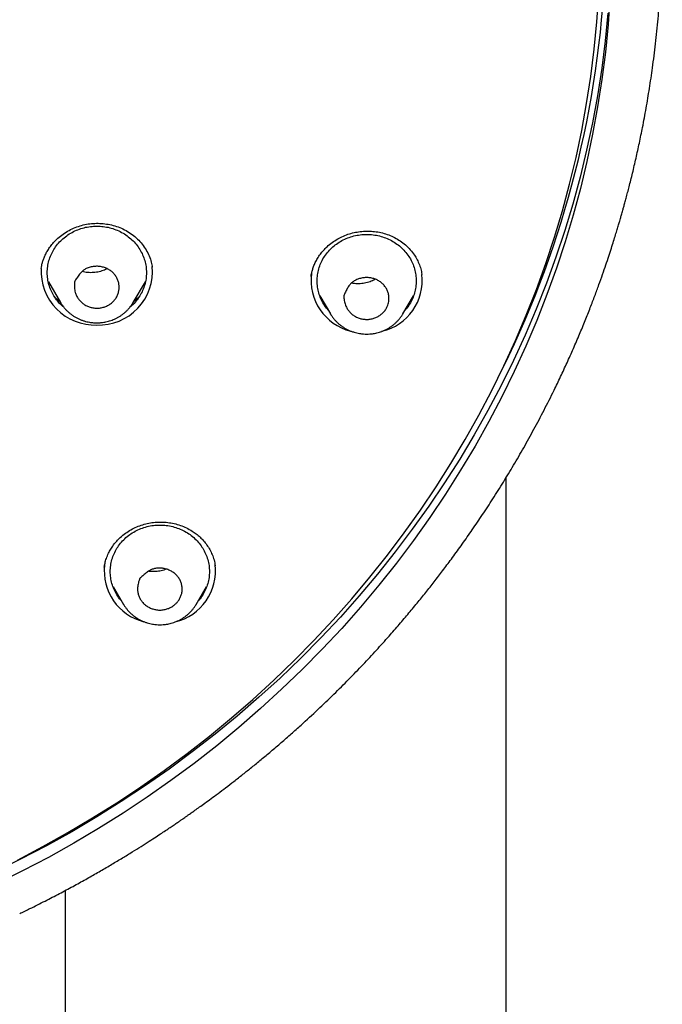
# Model space of a CAD drawing. Header units: millimetres. Extents: x 8 to 641, y 12 to 2274.
# Tile 28 of 34: x 354 to 380, y 1841 to 1880. Entities that reach past the tile are written whole.
import ezdxf

# ---------------------------------------------------------------- set-up
doc = ezdxf.new("R2010")
doc.units = ezdxf.units.MM

msp = doc.modelspace()

# ---------------------------------------------------------------- linework, layer by layer
at = {"color": 7, "linetype": 'Continuous', "lineweight": 30}
for p, q in [((355.182, 1870.218), (355.183, 1870.227)), ((359.66, 1870.305), (359.666, 1870.278)), ((355.472, 1869.676), (355.965, 1868.84)), ((358.892, 1868.84), (359.384, 1869.676)), ((370.544, 1869.992), (370.547, 1869.97)), ((370.545, 1869.992), (370.547, 1869.98)), ((355.97, 1868.832), (355.965, 1868.84)), ((358.898, 1868.851), (358.892, 1868.84)), ((366.428, 1869.107), (366.852, 1868.386)), ((369.779, 1868.386), (370.204, 1869.107)), ((366.684, 1868.671), (366.597, 1868.758)), ((370.053, 1868.785), (369.963, 1868.698)), ((366.857, 1868.378), (366.852, 1868.386)), ((373.944, 1704.765), (373.944, 1861.777)), ((357.723, 1858.151), (357.725, 1858.165)), ((358.082, 1857.37), (358.507, 1856.649)), ((361.433, 1856.649), (361.858, 1857.37)), ((358.335, 1856.941), (358.241, 1857.033)), ((361.707, 1857.048), (361.618, 1856.963)), ((358.507, 1856.649), (358.501, 1856.658)), ((361.433, 1856.649), (361.428, 1856.641)), ((356.144, 1845.094), (356.144, 1704.765))]:
    msp.add_line(p, q, dxfattribs=at)
at = {"color": 7, "linetype": 'Continuous', "lineweight": 30, "flags": 128}
for points in [[(378.134, 1881.187), (378.056, 1880.072), (377.947, 1878.958), (377.808, 1877.848), (377.637, 1876.741), (377.435, 1875.639), (377.203, 1874.543), (376.941, 1873.452), (376.648, 1872.369), (376.325, 1871.292), (375.972, 1870.225), (375.589, 1869.166), (375.178, 1868.117), (374.737, 1867.078), (374.267, 1866.051), (373.769, 1865.036), (373.243, 1864.033), (372.689, 1863.043), (372.107, 1862.068), (371.499, 1861.107), (370.864, 1860.161), (370.203, 1859.232), (369.516, 1858.319), (368.804, 1857.423), (368.068, 1856.545), (367.307, 1855.685), (366.522, 1854.845), (365.715, 1854.024), (364.884, 1853.223), (364.032, 1852.442), (363.158, 1851.683), (362.264, 1850.946), (361.349, 1850.231), (360.415, 1849.539), (359.461, 1848.87), (358.49, 1848.225), (357.5, 1847.604), (356.494, 1847.007), (355.471, 1846.435), (354.433, 1845.889), (353.38, 1845.368)], [(354.219, 1846.329), (355.246, 1846.87), (356.259, 1847.436), (357.255, 1848.027), (358.235, 1848.642), (359.197, 1849.281), (360.141, 1849.943), (361.066, 1850.628), (361.972, 1851.336), (362.857, 1852.066), (363.722, 1852.818), (364.566, 1853.59), (365.388, 1854.383), (366.188, 1855.196), (366.965, 1856.028), (367.718, 1856.879), (368.447, 1857.749), (369.152, 1858.636), (369.832, 1859.54), (370.487, 1860.46), (371.115, 1861.396), (371.718, 1862.348), (372.293, 1863.314), (372.842, 1864.293), (373.363, 1865.286), (373.856, 1866.292), (374.321, 1867.309), (374.758, 1868.337), (375.165, 1869.375), (375.544, 1870.424), (375.893, 1871.481), (376.213, 1872.546), (376.503, 1873.619), (376.763, 1874.699), (376.993, 1875.785), (377.192, 1876.876), (377.361, 1877.971), (377.5, 1879.071), (377.608, 1880.173), (377.685, 1881.278)], [(378.052, 1880.529), (377.941, 1879.414), (377.799, 1878.303), (377.627, 1877.196), (377.424, 1876.094), (377.19, 1874.996), (376.925, 1873.905), (376.63, 1872.821), (376.306, 1871.745), (375.951, 1870.677), (375.566, 1869.618), (375.152, 1868.568), (374.709, 1867.53), (374.238, 1866.502), (373.737, 1865.487), (373.209, 1864.484), (372.653, 1863.495), (372.069, 1862.519), (371.459, 1861.559), (370.822, 1860.613), (370.158, 1859.684), (369.469, 1858.771), (368.755, 1857.876), (368.016, 1856.998), (367.253, 1856.139), (366.467, 1855.3), (365.657, 1854.479), (364.824, 1853.679), (363.97, 1852.9), (363.094, 1852.142), (362.197, 1851.406), (361.28, 1850.692), (360.343, 1850.001), (359.388, 1849.333), (358.414, 1848.689), (357.423, 1848.069), (356.414, 1847.474), (355.39, 1846.904), (354.349, 1846.359), (353.294, 1845.84)]]:
    msp.add_lwpolyline(points, dxfattribs=at)
at = {"color": 7, "linetype": 'Continuous', "lineweight": 30}
for centre, radius, start, end in [((337.78, 1884.005), 40.191, 333.7309, 21.5234), ((357.353, 1870.104), 2.171, 176.8855, 271.9779), ((357.505, 1870.1), 2.167, 267.976, 5.2761), ((368.187, 1869.741), 2.116, 172.4459, 255.9005), ((368.44, 1869.744), 2.121, 283.4492, 6.355), ((359.842, 1858.005), 2.117, 173.3277, 255.8875), ((360.095, 1858.007), 2.12, 283.4402, 6.9716)]:
    msp.add_arc(centre, radius, start, end, dxfattribs=at)
for points, knots in [([(354.315, 1844.167), (354.452, 1844.233), (354.796, 1844.398), (355.33, 1844.667), (355.91, 1844.968), (356.456, 1845.26), (356.969, 1845.543), (357.456, 1845.819), (357.917, 1846.087), (358.35, 1846.346), (358.75, 1846.59), (359.116, 1846.818), (359.449, 1847.029), (359.737, 1847.215), (359.984, 1847.377), (360.192, 1847.515), (360.377, 1847.639), (360.54, 1847.749), (360.68, 1847.845), (360.798, 1847.926), (360.894, 1847.993), (360.97, 1848.046), (361.027, 1848.085), (361.074, 1848.118), (361.12, 1848.15), (361.174, 1848.188), (361.237, 1848.232), (361.307, 1848.282), (361.42, 1848.362), (361.582, 1848.478), (361.801, 1848.636), (362.049, 1848.818), (362.327, 1849.025), (362.634, 1849.257), (362.969, 1849.514), (363.32, 1849.79), (363.686, 1850.082), (364.063, 1850.391), (364.461, 1850.722), (364.868, 1851.07), (365.273, 1851.425), (365.768, 1851.868), (366.342, 1852.398), (366.983, 1853.015), (367.59, 1853.621), (368.163, 1854.216), (368.704, 1854.797), (369.191, 1855.339), (369.628, 1855.84), (370.02, 1856.302), (370.39, 1856.751), (370.743, 1857.188), (371.086, 1857.626), (371.43, 1858.075), (371.795, 1858.564), (372.18, 1859.097), (372.586, 1859.675), (372.998, 1860.284), (373.416, 1860.925), (373.834, 1861.59), (374.249, 1862.277), (374.66, 1862.988), (375.071, 1863.73), (375.48, 1864.504), (375.837, 1865.214), (376.144, 1865.853), (376.403, 1866.412), (376.658, 1866.984), (376.903, 1867.553), (377.13, 1868.106), (377.335, 1868.624), (377.519, 1869.106), (377.684, 1869.553), (377.832, 1869.969), (377.965, 1870.353), (378.083, 1870.705), (378.187, 1871.025), (378.278, 1871.311), (378.356, 1871.563), (378.422, 1871.781), (378.478, 1871.968), (378.522, 1872.115), (378.554, 1872.226), (378.578, 1872.311), (378.601, 1872.391), (378.626, 1872.479), (378.657, 1872.586), (378.693, 1872.718), (378.738, 1872.88), (378.79, 1873.072), (378.847, 1873.289), (378.91, 1873.529), (378.976, 1873.792), (379.046, 1874.075), (379.117, 1874.372), (379.21, 1874.776), (379.323, 1875.29), (379.46, 1875.961), (379.597, 1876.697), (379.731, 1877.499), (379.835, 1878.204), (379.914, 1878.806), (379.973, 1879.298), (380.027, 1879.798), (380.076, 1880.301), (380.117, 1880.791), (380.15, 1881.254), (380.177, 1881.684), (380.197, 1882.08), (380.213, 1882.443), (380.224, 1882.771), (380.232, 1883.066), (380.237, 1883.303), (380.24, 1883.488), (380.241, 1883.628), (380.242, 1883.747), (380.243, 1883.864), (380.244, 1883.987), (380.245, 1884.128), (380.245, 1884.227), (380.245, 1884.281)], [0, 0, 0, 0, 0.008803, 0.022087, 0.034724, 0.046715, 0.058059, 0.068756, 0.079269, 0.089072, 0.098164, 0.106546, 0.114218, 0.12118, 0.126552, 0.131409, 0.135749, 0.139573, 0.142881, 0.145674, 0.14795, 0.14971, 0.151089, 0.151993, 0.153064, 0.154349, 0.155849, 0.157554, 0.15943, 0.163935, 0.16919, 0.175194, 0.181947, 0.18945, 0.197702, 0.206703, 0.215613, 0.225153, 0.235322, 0.246009, 0.256599, 0.266997, 0.285088, 0.302569, 0.31944, 0.335699, 0.351349, 0.366388, 0.378792, 0.390748, 0.402255, 0.413313, 0.424082, 0.435265, 0.446944, 0.460363, 0.474381, 0.489, 0.504218, 0.520035, 0.535855, 0.552231, 0.569165, 0.586656, 0.604705, 0.616824, 0.629183, 0.641781, 0.654449, 0.666462, 0.677736, 0.688008, 0.69758, 0.706451, 0.714622, 0.722092, 0.728861, 0.73493, 0.740197, 0.744791, 0.748712, 0.75196, 0.75404, 0.755705, 0.757275, 0.759098, 0.761235, 0.763994, 0.767376, 0.771379, 0.776004, 0.780923, 0.786393, 0.792386, 0.798569, 0.804845, 0.817445, 0.830406, 0.846306, 0.862718, 0.879641, 0.889484, 0.899492, 0.909665, 0.920003, 0.930083, 0.939476, 0.948182, 0.956201, 0.963534, 0.970181, 0.97614, 0.981414, 0.984548, 0.987377, 0.989904, 0.991878, 0.994191, 0.996889, 1, 1, 1, 1]), ([(355.181, 1870.212), (355.187, 1870.251), (355.198, 1870.326), (355.228, 1870.456), (355.272, 1870.588), (355.327, 1870.727), (355.401, 1870.876), (355.495, 1871.031), (355.611, 1871.189), (355.763, 1871.359), (355.954, 1871.53), (356.182, 1871.69), (356.426, 1871.822), (356.681, 1871.924), (356.945, 1871.995), (357.211, 1872.035), (357.481, 1872.046), (357.752, 1872.028), (358.023, 1871.979), (358.291, 1871.899), (358.55, 1871.786), (358.794, 1871.64), (359.019, 1871.461), (359.218, 1871.255), (359.386, 1871.029), (359.517, 1870.788), (359.612, 1870.545), (359.645, 1870.382), (359.66, 1870.305)], [0, 0, 0, 0, 0.02347, 0.044975, 0.067271, 0.091918, 0.118942, 0.148369, 0.180076, 0.21359, 0.257963, 0.301702, 0.344856, 0.387481, 0.429617, 0.470972, 0.512083, 0.553958, 0.596624, 0.640081, 0.684347, 0.729474, 0.775506, 0.822024, 0.868253, 0.914113, 0.95959, 1, 1, 1, 1]), ([(356.096, 1868.653), (356.068, 1868.675), (355.974, 1868.75), (355.838, 1868.902), (355.691, 1869.106), (355.575, 1869.328), (355.491, 1869.561), (355.44, 1869.803), (355.422, 1870.049), (355.44, 1870.295), (355.491, 1870.537), (355.575, 1870.77), (355.691, 1870.991), (355.837, 1871.196), (356.01, 1871.382), (356.207, 1871.544), (356.425, 1871.681), (356.661, 1871.79), (356.909, 1871.869), (357.166, 1871.919), (357.341, 1871.925), (357.428, 1871.928)], [0, 0, 0, 0, 0.022536, 0.07684, 0.131143, 0.185447, 0.23975, 0.294054, 0.348357, 0.402661, 0.456965, 0.511268, 0.565572, 0.619875, 0.674179, 0.728482, 0.782786, 0.837089, 0.891393, 0.945696, 1, 1, 1, 1]), ([(357.428, 1871.928), (357.515, 1871.925), (357.69, 1871.919), (357.947, 1871.869), (358.196, 1871.79), (358.431, 1871.681), (358.649, 1871.544), (358.846, 1871.382), (359.019, 1871.196), (359.165, 1870.991), (359.281, 1870.77), (359.365, 1870.537), (359.417, 1870.295), (359.434, 1870.049), (359.417, 1869.803), (359.366, 1869.561), (359.281, 1869.328), (359.165, 1869.106), (359.019, 1868.902), (358.883, 1868.75), (358.789, 1868.675), (358.761, 1868.653)], [0, 0, 0, 0, 0.054309, 0.108617, 0.162926, 0.217234, 0.271543, 0.325851, 0.38016, 0.434468, 0.488777, 0.543085, 0.597394, 0.651702, 0.706011, 0.760319, 0.814628, 0.868936, 0.923245, 0.977553, 1, 1, 1, 1]), ([(366.071, 1869.895), (366.078, 1869.934), (366.092, 1870.018), (366.125, 1870.152), (366.174, 1870.3), (366.242, 1870.459), (366.332, 1870.627), (366.444, 1870.793), (366.574, 1870.951), (366.731, 1871.112), (366.92, 1871.268), (367.142, 1871.413), (367.376, 1871.531), (367.618, 1871.621), (367.866, 1871.683), (368.119, 1871.72), (368.376, 1871.73), (368.635, 1871.715), (368.893, 1871.672), (369.145, 1871.6), (369.388, 1871.499), (369.619, 1871.37), (369.836, 1871.212), (370.037, 1871.024), (370.201, 1870.825), (370.33, 1870.621), (370.427, 1870.42), (370.503, 1870.21), (370.531, 1870.064), (370.545, 1869.992)], [0, 0, 0, 0, 0.021165, 0.044823, 0.071033, 0.099846, 0.131118, 0.164182, 0.196919, 0.22918, 0.271456, 0.312915, 0.353583, 0.393499, 0.432681, 0.471859, 0.511533, 0.551657, 0.592185, 0.633093, 0.674392, 0.716128, 0.758797, 0.803438, 0.850098, 0.886456, 0.924023, 0.962601, 1, 1, 1, 1]), ([(366.769, 1868.527), (366.756, 1868.542), (366.684, 1868.617), (366.58, 1868.773), (366.462, 1868.993), (366.378, 1869.227), (366.327, 1869.468), (366.31, 1869.714), (366.327, 1869.96), (366.378, 1870.202), (366.463, 1870.436), (366.579, 1870.657), (366.725, 1870.862), (366.898, 1871.047), (367.095, 1871.21), (367.313, 1871.347), (367.548, 1871.456), (367.797, 1871.535), (368.054, 1871.585), (368.228, 1871.591), (368.316, 1871.594)], [0, 0, 0, 0, 0.013483, 0.071514, 0.129544, 0.187574, 0.245605, 0.303635, 0.361666, 0.419696, 0.477726, 0.535757, 0.593787, 0.651818, 0.709848, 0.767878, 0.825909, 0.883939, 0.94197, 1, 1, 1, 1]), ([(368.316, 1871.594), (368.403, 1871.591), (368.578, 1871.585), (368.835, 1871.535), (369.083, 1871.456), (369.319, 1871.347), (369.537, 1871.21), (369.734, 1871.047), (369.907, 1870.862), (370.053, 1870.657), (370.169, 1870.436), (370.253, 1870.202), (370.304, 1869.96), (370.321, 1869.714), (370.304, 1869.468), (370.253, 1869.227), (370.169, 1868.993), (370.051, 1868.773), (369.948, 1868.617), (369.876, 1868.542), (369.862, 1868.527)], [0, 0, 0, 0, 0.05803, 0.116061, 0.174091, 0.232122, 0.290152, 0.348182, 0.406213, 0.464243, 0.522274, 0.580304, 0.638334, 0.696365, 0.754395, 0.812426, 0.870456, 0.928486, 0.986517, 1, 1, 1, 1]), ([(358.208, 1869.038), (358.18, 1868.998), (358.125, 1868.918), (358.017, 1868.817), (357.892, 1868.732), (357.755, 1868.669), (357.607, 1868.628), (357.456, 1868.612), (357.304, 1868.62), (357.157, 1868.651), (357.014, 1868.705), (356.885, 1868.782), (356.772, 1868.877), (356.678, 1868.987), (356.603, 1869.113), (356.558, 1869.235), (356.535, 1869.346), (356.521, 1869.474), (356.518, 1869.587), (356.53, 1869.669), (356.53, 1869.688), (356.532, 1869.694), (356.538, 1869.702), (356.558, 1869.737), (356.614, 1869.82), (356.684, 1869.921), (356.759, 1870.019), (356.828, 1870.096), (356.916, 1870.17), (357.042, 1870.234), (357.194, 1870.282), (357.364, 1870.309), (357.535, 1870.304), (357.695, 1870.272), (357.844, 1870.215), (357.973, 1870.138), (358.086, 1870.043), (358.179, 1869.932), (358.254, 1869.806), (358.305, 1869.67), (358.329, 1869.528), (358.328, 1869.387), (358.302, 1869.246), (358.26, 1869.129), (358.221, 1869.062), (358.208, 1869.038)], [0, 0, 0, 0, 0.026524, 0.053839, 0.080353, 0.107612, 0.134399, 0.16203, 0.187913, 0.214483, 0.241451, 0.269274, 0.295144, 0.321713, 0.348527, 0.376142, 0.394079, 0.412028, 0.448847, 0.457136, 0.45921, 0.459484, 0.460547, 0.4648, 0.481814, 0.515851, 0.532992, 0.550116, 0.572202, 0.595231, 0.625607, 0.656866, 0.685991, 0.716111, 0.743042, 0.770824, 0.79669, 0.823252, 0.850073, 0.877697, 0.903937, 0.930937, 0.957296, 0.98439, 1, 1, 1, 1]), ([(357.845, 1870.21), (357.84, 1870.207), (357.772, 1870.167), (357.626, 1870.113), (357.406, 1870.058), (357.175, 1870.043), (356.981, 1870.058), (356.868, 1870.086), (356.832, 1870.095)], [0, 0, 0, 0, 0.015144, 0.232231, 0.446235, 0.666311, 0.892183, 1, 1, 1, 1]), ([(359.661, 1870.305), (359.662, 1870.301), (359.665, 1870.289), (359.666, 1870.277), (359.666, 1870.269)], [0, 0, 0, 0, 0.342921, 1, 1, 1, 1]), ([(369.147, 1868.683), (369.126, 1868.64), (369.082, 1868.554), (368.989, 1868.44), (368.877, 1868.341), (368.75, 1868.261), (368.609, 1868.202), (368.461, 1868.168), (368.31, 1868.158), (368.16, 1868.17), (368.01, 1868.206), (367.872, 1868.267), (367.746, 1868.348), (367.638, 1868.445), (367.546, 1868.561), (367.484, 1868.676), (367.446, 1868.783), (367.415, 1868.908), (367.395, 1869.02), (367.396, 1869.103), (367.393, 1869.124), (367.399, 1869.135), (367.412, 1869.168), (367.451, 1869.248), (367.512, 1869.37), (367.585, 1869.497), (367.664, 1869.601), (367.759, 1869.686), (367.884, 1869.754), (368.027, 1869.812), (368.18, 1869.846), (368.336, 1869.855), (368.491, 1869.84), (368.638, 1869.801), (368.776, 1869.738), (368.899, 1869.655), (369.006, 1869.554), (369.094, 1869.438), (369.162, 1869.308), (369.203, 1869.17), (369.219, 1869.028), (369.211, 1868.9), (369.187, 1868.783), (369.16, 1868.716), (369.147, 1868.683)], [0, 0, 0, 0, 0.026523, 0.053837, 0.080349, 0.107608, 0.134393, 0.162024, 0.187906, 0.214474, 0.241442, 0.269263, 0.295133, 0.321701, 0.348514, 0.376128, 0.394064, 0.412012, 0.44883, 0.457118, 0.459286, 0.460313, 0.464109, 0.479292, 0.509663, 0.540137, 0.560636, 0.581743, 0.608857, 0.636736, 0.664062, 0.69223, 0.718864, 0.746271, 0.772729, 0.799983, 0.826123, 0.852975, 0.879845, 0.907571, 0.933408, 0.95993, 0.979803, 1, 1, 1, 1]), ([(368.667, 1869.783), (368.613, 1869.754), (368.494, 1869.69), (368.288, 1869.628), (368.059, 1869.595), (367.859, 1869.597), (367.739, 1869.618), (367.697, 1869.625)], [0, 0, 0, 0, 0.185424, 0.409561, 0.639322, 0.871801, 1, 1, 1, 1]), ([(355.947, 1868.871), (355.92, 1868.892), (355.835, 1868.958), (355.757, 1869.034), (355.71, 1869.09), (355.708, 1869.092)], [0, 0, 0, 0, 0.303918, 0.968575, 1, 1, 1, 1]), ([(355.971, 1868.832), (355.976, 1868.822), (356.001, 1868.779), (356.053, 1868.705), (356.126, 1868.611), (356.207, 1868.523), (356.295, 1868.442), (356.388, 1868.366), (356.486, 1868.297), (356.589, 1868.236), (356.696, 1868.182), (356.806, 1868.135), (356.917, 1868.097), (357.027, 1868.068), (357.128, 1868.047), (357.217, 1868.035), (357.314, 1868.025), (357.384, 1868.023), (357.428, 1868.022)], [0, 0, 0, 0, 0.018866, 0.087793, 0.156769, 0.225779, 0.2948, 0.363805, 0.432749, 0.501563, 0.570138, 0.638282, 0.705615, 0.771249, 0.832473, 0.881581, 0.92432, 1, 1, 1, 1]), ([(357.428, 1868.022), (357.472, 1868.023), (357.534, 1868.025), (357.626, 1868.033), (357.704, 1868.043), (357.796, 1868.061), (357.893, 1868.084), (357.992, 1868.115), (358.093, 1868.152), (358.193, 1868.198), (358.293, 1868.25), (358.39, 1868.31), (358.483, 1868.377), (358.573, 1868.451), (358.657, 1868.532), (358.737, 1868.62), (358.809, 1868.713), (358.863, 1868.791), (358.89, 1868.838), (358.897, 1868.852)], [0, 0, 0, 0, 0.0740309, 0.1043202, 0.1545863, 0.2068795, 0.2630572, 0.3217703, 0.3824733, 0.4447309, 0.5082339, 0.572754, 0.6381203, 0.7042033, 0.7709041, 0.8381474, 0.9058765, 0.9740501, 1, 1, 1, 1]), ([(359.161, 1869.11), (359.159, 1869.108), (359.108, 1869.048), (359.027, 1868.973), (358.942, 1868.906), (358.919, 1868.888)], [0, 0, 0, 0, 0.028704, 0.739203, 1, 1, 1, 1]), ([(366.858, 1868.378), (366.864, 1868.368), (366.888, 1868.324), (366.941, 1868.251), (367.014, 1868.157), (367.095, 1868.069), (367.182, 1867.987), (367.275, 1867.912), (367.374, 1867.843), (367.477, 1867.781), (367.584, 1867.727), (367.693, 1867.681), (367.805, 1867.643), (367.914, 1867.614), (368.015, 1867.593), (368.104, 1867.58), (368.202, 1867.571), (368.271, 1867.569), (368.316, 1867.568)], [0, 0, 0, 0, 0.019077, 0.087989, 0.15695, 0.225945, 0.294952, 0.363942, 0.43287, 0.50167, 0.57023, 0.63836, 0.705678, 0.771298, 0.832509, 0.881606, 0.924336, 1, 1, 1, 1]), ([(368.316, 1867.568), (368.36, 1867.569), (368.422, 1867.57), (368.513, 1867.579), (368.591, 1867.589), (368.684, 1867.606), (368.78, 1867.63), (368.88, 1867.66), (368.981, 1867.698), (369.081, 1867.743), (369.18, 1867.796), (369.277, 1867.856), (369.371, 1867.923), (369.46, 1867.997), (369.545, 1868.078), (369.624, 1868.165), (369.697, 1868.259), (369.749, 1868.333), (369.773, 1868.378), (369.779, 1868.387)], [0, 0, 0, 0, 0.0745219, 0.105012, 0.1556115, 0.2082515, 0.2648016, 0.3239042, 0.3850097, 0.4476802, 0.5116043, 0.5765523, 0.6423521, 0.7088733, 0.7760164, 0.8437056, 0.911884, 0.9805096, 1, 1, 1, 1]), ([(357.724, 1858.155), (357.734, 1858.21), (357.755, 1858.327), (357.81, 1858.516), (357.888, 1858.705), (357.986, 1858.887), (358.096, 1859.053), (358.225, 1859.211), (358.383, 1859.372), (358.573, 1859.527), (358.798, 1859.67), (359.033, 1859.786), (359.275, 1859.874), (359.523, 1859.937), (359.775, 1859.974), (360.031, 1859.984), (360.29, 1859.966), (360.547, 1859.92), (360.8, 1859.846), (361.044, 1859.745), (361.256, 1859.628), (361.439, 1859.501), (361.595, 1859.369), (361.74, 1859.219), (361.872, 1859.05), (361.988, 1858.864), (362.085, 1858.662), (362.162, 1858.445), (362.191, 1858.293), (362.206, 1858.216)], [0, 0, 0, 0, 0.0293189, 0.0627397, 0.1003462, 0.1313446, 0.1641399, 0.1967431, 0.229034, 0.2713488, 0.3127333, 0.3532539, 0.3929374, 0.4318, 0.4705749, 0.5098142, 0.5495387, 0.5897705, 0.6305006, 0.6716867, 0.7132757, 0.7449502, 0.7777503, 0.8117248, 0.8468981, 0.8832957, 0.920933, 0.9598244, 1, 1, 1, 1]), ([(358.423, 1856.79), (358.41, 1856.805), (358.338, 1856.88), (358.234, 1857.036), (358.117, 1857.256), (358.033, 1857.49), (357.981, 1857.731), (357.964, 1857.977), (357.981, 1858.223), (358.033, 1858.465), (358.117, 1858.699), (358.233, 1858.92), (358.379, 1859.125), (358.552, 1859.31), (358.749, 1859.473), (358.967, 1859.61), (359.202, 1859.719), (359.451, 1859.798), (359.708, 1859.848), (359.883, 1859.854), (359.97, 1859.857)], [0, 0, 0, 0, 0.013483, 0.071514, 0.129544, 0.187574, 0.245605, 0.303635, 0.361666, 0.419696, 0.477726, 0.535757, 0.593787, 0.651818, 0.709848, 0.767878, 0.825909, 0.883939, 0.94197, 1, 1, 1, 1]), ([(359.97, 1859.857), (360.057, 1859.854), (360.232, 1859.848), (360.489, 1859.798), (360.738, 1859.719), (360.973, 1859.61), (361.191, 1859.473), (361.388, 1859.31), (361.561, 1859.125), (361.707, 1858.92), (361.823, 1858.699), (361.907, 1858.465), (361.959, 1858.223), (361.976, 1857.977), (361.959, 1857.731), (361.907, 1857.49), (361.823, 1857.256), (361.706, 1857.036), (361.602, 1856.88), (361.53, 1856.805), (361.517, 1856.79)], [0, 0, 0, 0, 0.05803, 0.116061, 0.174091, 0.232122, 0.290152, 0.348182, 0.406213, 0.464243, 0.522274, 0.580304, 0.638334, 0.696365, 0.754395, 0.812426, 0.870456, 0.928486, 0.986517, 1, 1, 1, 1]), ([(360.606, 1856.671), (360.569, 1856.64), (360.494, 1856.576), (360.361, 1856.505), (360.218, 1856.453), (360.068, 1856.425), (359.913, 1856.421), (359.763, 1856.443), (359.619, 1856.488), (359.485, 1856.553), (359.362, 1856.64), (359.258, 1856.746), (359.176, 1856.866), (359.115, 1856.995), (359.077, 1857.134), (359.067, 1857.263), (359.075, 1857.376), (359.097, 1857.503), (359.125, 1857.613), (359.16, 1857.689), (359.165, 1857.71), (359.175, 1857.718), (359.201, 1857.743), (359.269, 1857.803), (359.375, 1857.894), (359.494, 1857.985), (359.61, 1858.053), (359.732, 1858.097), (359.875, 1858.115), (360.031, 1858.117), (360.187, 1858.094), (360.334, 1858.046), (360.471, 1857.976), (360.591, 1857.888), (360.693, 1857.78), (360.773, 1857.659), (360.831, 1857.527), (360.865, 1857.388), (360.874, 1857.243), (360.856, 1857.101), (360.813, 1856.964), (360.753, 1856.849), (360.684, 1856.75), (360.632, 1856.698), (360.606, 1856.671)], [0, 0, 0, 0, 0.026523, 0.053837, 0.080349, 0.107608, 0.134393, 0.162024, 0.187906, 0.214474, 0.241442, 0.269263, 0.295133, 0.321701, 0.348514, 0.376128, 0.394064, 0.412012, 0.44883, 0.457118, 0.459286, 0.460313, 0.464109, 0.479292, 0.509663, 0.540137, 0.560636, 0.581743, 0.608857, 0.636736, 0.664062, 0.69223, 0.718864, 0.746271, 0.772729, 0.799983, 0.826123, 0.852975, 0.879845, 0.907571, 0.933408, 0.95993, 0.979803, 1, 1, 1, 1]), ([(360.229, 1858.076), (360.161, 1858.052), (360.023, 1858.004), (359.798, 1857.974), (359.623, 1857.972), (359.527, 1857.988), (359.508, 1857.991)], [0, 0, 0, 0, 0.292982, 0.603988, 0.920955, 1, 1, 1, 1]), ([(358.502, 1856.659), (358.511, 1856.643), (358.539, 1856.593), (358.595, 1856.514), (358.668, 1856.42), (358.749, 1856.332), (358.837, 1856.25), (358.93, 1856.175), (359.028, 1856.106), (359.131, 1856.044), (359.238, 1855.99), (359.348, 1855.944), (359.459, 1855.906), (359.569, 1855.877), (359.67, 1855.856), (359.758, 1855.843), (359.856, 1855.834), (359.926, 1855.832), (359.97, 1855.831)], [0, 0, 0, 0, 0.030707, 0.098802, 0.166946, 0.235122, 0.303311, 0.371483, 0.439594, 0.507578, 0.575326, 0.642647, 0.709167, 0.77401, 0.834495, 0.88301, 0.925234, 1, 1, 1, 1]), ([(359.97, 1855.831), (360.014, 1855.832), (360.076, 1855.833), (360.167, 1855.842), (360.246, 1855.852), (360.338, 1855.869), (360.435, 1855.893), (360.534, 1855.923), (360.635, 1855.961), (360.735, 1856.006), (360.835, 1856.059), (360.931, 1856.119), (361.025, 1856.186), (361.115, 1856.26), (361.199, 1856.341), (361.279, 1856.428), (361.351, 1856.522), (361.401, 1856.593), (361.424, 1856.634), (361.428, 1856.641)], [0, 0, 0, 0, 0.0750116, 0.1057022, 0.1566341, 0.2096201, 0.2665419, 0.3260329, 0.3875399, 0.4506223, 0.5149665, 0.5803414, 0.6465736, 0.7135319, 0.7811163, 0.8492504, 0.9178768, 0.9869535, 1, 1, 1, 1])]:
    msp.add_open_spline(points, degree=3, knots=knots, dxfattribs=at)

doc.saveas('drawing.dxf')
